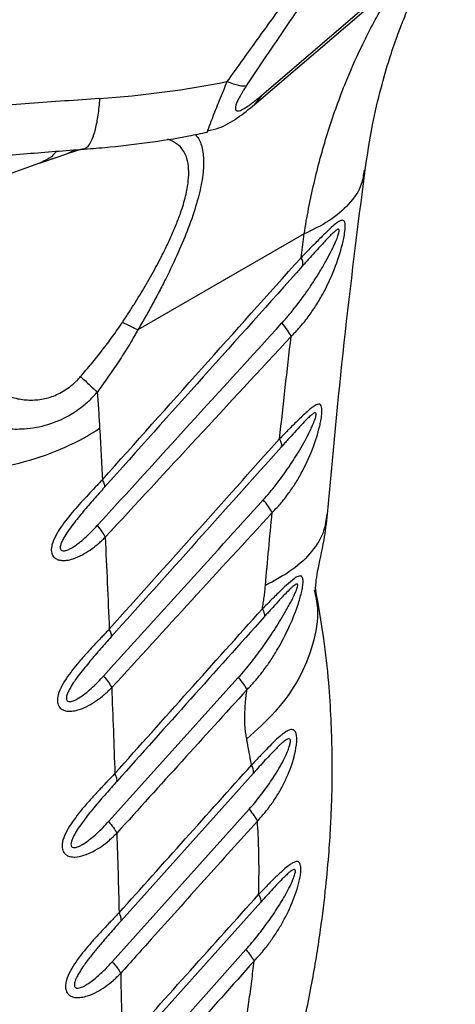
# Model space of a CAD drawing. Header units: millimetres. Extents: x 13 to 546, y 13 to 419.
# Tile 20 of 22: x 489 to 513, y 276 to 331. Entities that reach past the tile are written whole.
import ezdxf

# ---------------------------------------------------------------- set-up
doc = ezdxf.new("R2010")
doc.units = ezdxf.units.MM
doc.header["$LTSCALE"] = 2

msp = doc.modelspace()

# ---------------------------------------------------------------- linework, layer by layer
for p, q in [((502.139, 326.834), (509.455, 333.102)), ((501.716, 326.291), (509.032, 332.559)), ((502.139, 326.834), (501.715, 326.291)), ((492.071, 323.803), (491.255, 323.548)), ((491.69, 323.773), (491.255, 323.548)), ((489.708, 323.027), (490.739, 323.377)), ((490.734, 323.373), (490.306, 323.229)), ((491.255, 323.548), (490.734, 323.373)), ((487.034, 322.084), (489.926, 323.115)), ((489.902, 323.126), (489.706, 323.037)), ((504.517, 319.063), (495.209, 313.689)), ((504.342, 317.732), (504.517, 319.063)), ((493.57, 286.153), (500.832, 294.211)), ((501.679, 288.866), (494.27, 280.597)), ((493.777, 278.3), (501.434, 286.836)), ((502.084, 281.628), (494.447, 273.108)), ((493.922, 270.762), (501.255, 278.976))]:
    msp.add_line(p, q)
for centre, radius, start, end in [((503.938, 317.416), 0.513, 343.6782, 38.1285), ((501.014, 288.937), 0.669, 353.8876, 34.0469)]:
    msp.add_arc(centre, radius, start, end)
for points, knots in [([(520.321, 346.802), (520.329, 346.884), (520.356, 347.183), (520.346, 347.622), (520.287, 348.102), (520.165, 348.487), (519.981, 348.775), (519.73, 348.962), (519.417, 349.041), (519.067, 349.017), (518.697, 348.913), (518.322, 348.752), (517.844, 348.49), (517.235, 348.083), (516.455, 347.468), (515.583, 346.697), (514.632, 345.779), (513.622, 344.734), (512.494, 343.503), (511.219, 342.043), (509.793, 340.339), (508.278, 338.462), (506.676, 336.413), (505.026, 334.242), (503.388, 332.032), (501.773, 329.812), (500.729, 328.344), (500.196, 327.596)], [0, 0, 0, 0, 0.01619, 0.058783, 0.099264, 0.13771, 0.176348, 0.213082, 0.248059, 0.281445, 0.306823, 0.331469, 0.355499, 0.390655, 0.425165, 0.460998, 0.497117, 0.532329, 0.56907, 0.613836, 0.661578, 0.712706, 0.767081, 0.825536, 0.884374, 0.941032, 1, 1, 1, 1]), ([(519.269, 342.536), (519.295, 342.658), (519.348, 342.9), (519.419, 343.25), (519.483, 343.588), (519.56, 344.031), (519.64, 344.563), (519.719, 345.291), (519.748, 345.991), (519.706, 346.639), (519.578, 347.248), (519.28, 347.776), (518.76, 347.969), (518.167, 347.86), (517.625, 347.63), (516.981, 347.232), (516.24, 346.663), (515.411, 345.924), (514.514, 345.036), (513.571, 344.024), (512.274, 342.546), (510.62, 340.521), (508.658, 337.96), (506.738, 335.331), (505.185, 333.125), (503.962, 331.351), (503.062, 330.027), (502.163, 328.689), (501.576, 327.803), (501.278, 327.352)], [0, 0, 0, 0, 0.01617, 0.032066, 0.047692, 0.063049, 0.094987, 0.126007, 0.176299, 0.213968, 0.251581, 0.314094, 0.376347, 0.407402, 0.438372, 0.469288, 0.500152, 0.531014, 0.561905, 0.592845, 0.623871, 0.68606, 0.748525, 0.811187, 0.874025, 0.905011, 0.936964, 0.967916, 1, 1, 1, 1]), ([(507.93, 322.637), (508.059, 323.489), (508.298, 325.067), (508.781, 327.132), (509.254, 328.778), (509.689, 330.058), (510.033, 330.958), (510.295, 331.591), (510.485, 332.03), (510.681, 332.463), (510.978, 333.09), (511.439, 334), (511.858, 334.702), (512.09, 335.091)], [0, 0, 0, 0, 0.175704, 0.3256604, 0.4501858, 0.5495278, 0.6298273, 0.6731126, 0.7111109, 0.7440932, 0.7889899, 0.8831672, 1, 1, 1, 1]), ([(504.517, 319.063), (504.598, 319.538), (504.76, 320.496), (505.064, 321.909), (505.415, 323.313), (505.82, 324.704), (506.278, 326.08), (506.893, 327.709), (507.774, 329.689), (508.794, 331.668), (509.594, 332.845), (509.898, 333.292)], [0, 0, 0, 0, 0.08907, 0.179248, 0.270534, 0.36293, 0.456438, 0.551058, 0.703752, 0.887408, 1, 1, 1, 1]), ([(500.196, 327.596), (500.048, 327.234), (499.751, 326.511), (499.41, 325.646), (499.182, 325.052), (499.08, 324.767), (499.09, 324.78), (499.093, 324.784)], [0, 0, 0, 0, 0.218044, 0.4359521, 0.6526547, 0.8730183, 1, 1, 1, 1]), ([(501.278, 327.352), (501.184, 327.328), (501.045, 327.333), (500.678, 327.413), (500.45, 327.489), (500.196, 327.596)], [0, 0, 0, 0, 0.5, 0.5, 1, 1, 1, 1]), ([(501.278, 327.352), (501.255, 327.318), (501.211, 327.251), (501.148, 327.152), (501.078, 327.039), (501.003, 326.914), (500.902, 326.735), (500.796, 326.528), (500.707, 326.316), (500.664, 326.151), (500.663, 326.035), (500.703, 325.967), (500.804, 325.935), (501.008, 325.999), (501.274, 326.159), (501.516, 326.331), (501.712, 326.48), (501.92, 326.648), (502.065, 326.771), (502.139, 326.834)], [0, 0, 0, 0, 0.0201935, 0.0400148, 0.0595188, 0.088858, 0.117437, 0.1740586, 0.2300997, 0.2864007, 0.3437432, 0.4026115, 0.4632751, 0.5895967, 0.7219712, 0.7887738, 0.8590834, 0.9276456, 1, 1, 1, 1]), ([(493.066, 326.649), (491.771, 326.557), (490.457, 326.464), (487.84, 326.275), (486.537, 326.177), (484.637, 326.059), (484.014, 326.025), (482.798, 325.979), (482.206, 325.968), (481.072, 325.99), (480.533, 326.024), (479.776, 326.12), (479.534, 326.16), (479.059, 326.255), (478.828, 326.311), (478.595, 326.376)], [0, 0, 0, 0, 0.25, 0.25, 0.5, 0.5, 0.625, 0.625, 0.75, 0.75, 0.875, 0.875, 0.9375, 0.9375, 1, 1, 1, 1]), ([(493.066, 326.649), (493.036, 326.327), (492.978, 325.683), (492.827, 324.91), (492.637, 324.309), (492.408, 323.944), (492.229, 323.784), (492.126, 323.816), (492.113, 323.821)], [0, 0, 0, 0, 0.194401, 0.388802, 0.583203, 0.777604, 0.972005, 1, 1, 1, 1]), ([(499.101, 324.834), (499.316, 324.88), (499.908, 325.007), (500.807, 325.554), (501.426, 326.057), (501.742, 326.313)], [0, 0, 0, 0, 0.218477, 0.601137, 1, 1, 1, 1]), ([(492.066, 323.803), (492.495, 323.836), (493.731, 323.93), (495.741, 324.169), (497.659, 324.46), (498.754, 324.697), (499.096, 324.771)], [0, 0, 0, 0, 0.1780034, 0.5123465, 0.8477199, 1, 1, 1, 1]), ([(498.417, 324.629), (498.468, 324.576), (498.654, 324.389), (498.832, 323.863), (498.92, 323.036), (498.808, 321.983), (498.515, 320.761), (498.06, 319.428), (497.472, 318.009), (496.904, 316.813), (496.405, 315.838), (496.021, 315.119), (495.621, 314.399), (495.346, 313.926), (495.209, 313.689)], [0, 0, 0, 0, 0.040362, 0.144282, 0.252253, 0.358201, 0.46334, 0.572123, 0.675882, 0.786044, 0.838672, 0.89304, 0.94652, 1, 1, 1, 1]), ([(496.735, 318.207), (496.845, 318.437), (497.068, 318.901), (497.355, 319.58), (497.648, 320.356), (497.899, 321.191), (498.102, 322.297), (498.045, 323.096), (497.822, 323.626), (497.628, 323.903), (497.335, 324.177), (497.058, 324.294), (496.888, 324.366)], [0, 0, 0, 0, 0.072427, 0.146436, 0.218347, 0.328655, 0.436524, 0.644963, 0.718006, 0.793754, 0.872754, 1, 1, 1, 1]), ([(499.093, 324.784), (499.089, 324.769), (499.083, 324.75), (499.101, 324.794), (499.106, 324.805)], [0, 0, 0, 0, 0.761199, 1, 1, 1, 1]), ([(477.849, 323.711), (478.578, 323.522), (479.991, 323.155), (482.073, 323.063), (483.972, 323.133), (486.255, 323.314), (489.001, 323.575), (491.13, 323.733), (492.19, 323.812)], [0, 0, 0, 0, 0.155694, 0.301834, 0.431302, 0.550377, 0.776146, 1, 1, 1, 1]), ([(490.632, 323.691), (490.611, 323.66), (490.473, 323.461), (490.224, 323.262), (489.977, 323.158), (489.902, 323.126)], [0, 0, 0, 0, 0.11153, 0.730307, 1, 1, 1, 1]), ([(507.872, 322.638), (507.838, 322.37), (507.754, 321.694), (507.071, 320.726), (505.997, 319.776), (505.001, 319.296), (504.517, 319.063)], [0, 0, 0, 0, 0.186359, 0.47017, 0.74274, 1, 1, 1, 1]), ([(505.823, 303.359), (506.117, 306.56), (506.705, 312.963), (507.522, 319.412), (507.93, 322.637)], [0, 0, 0, 0, 0.499906, 1, 1, 1, 1]), ([(503.791, 313.323), (503.848, 313.381), (503.961, 313.496), (504.126, 313.673), (504.3, 313.865), (504.508, 314.112), (504.805, 314.496), (505.166, 315.019), (505.685, 315.894), (506.221, 317.041), (506.58, 318.144), (506.74, 318.842), (506.805, 319.217), (506.829, 319.539), (506.796, 319.719), (506.744, 319.808), (506.667, 319.839), (506.568, 319.816), (506.419, 319.742), (506.199, 319.57), (505.912, 319.306), (505.616, 319.018), (505.335, 318.737), (505.08, 318.481), (504.836, 318.234), (504.598, 317.989), (504.428, 317.818), (504.342, 317.732)], [0, 0, 0, 0, 0.020994, 0.041826, 0.062511, 0.088341, 0.125033, 0.186784, 0.250039, 0.38105, 0.499702, 0.527588, 0.5622, 0.60093, 0.624728, 0.643908, 0.664895, 0.687382, 0.708211, 0.749899, 0.795946, 0.837527, 0.874982, 0.909773, 0.93749, 0.968469, 1, 1, 1, 1]), ([(503.268, 314.075), (503.399, 314.222), (503.661, 314.516), (504.159, 315.13), (504.635, 315.775), (505.08, 316.442), (505.406, 316.965), (505.709, 317.487), (505.954, 317.943), (506.131, 318.299), (506.267, 318.591), (506.383, 318.866), (506.463, 319.101), (506.493, 319.257), (506.471, 319.329), (506.409, 319.328), (506.309, 319.27), (506.159, 319.142), (505.973, 318.96), (505.761, 318.739), (505.473, 318.429), (505.139, 318.06), (504.768, 317.648), (504.543, 317.397), (504.431, 317.271)], [0, 0, 0, 0, 0.062512, 0.125023, 0.250026, 0.314153, 0.37509, 0.441226, 0.500125, 0.533289, 0.562645, 0.598204, 0.625108, 0.641842, 0.6562, 0.670094, 0.687385, 0.714718, 0.749909, 0.783105, 0.821406, 0.892835, 0.946421, 1, 1, 1, 1]), ([(494.34, 314.107), (494.451, 314.274), (494.671, 314.61), (495.102, 315.287), (495.623, 316.14), (496.111, 317.002), (496.431, 317.606), (496.607, 317.95), (496.692, 318.122), (496.735, 318.207)], [0, 0, 0, 0, 0.125015, 0.2500307, 0.5000122, 0.749972, 0.8749818, 0.9374901, 1, 1, 1, 1]), ([(504.431, 317.271), (502.576, 315.2), (498.874, 311.065), (495.174, 306.929), (493.328, 304.864)], [0, 0, 0, 0, 0.500946, 1, 1, 1, 1]), ([(491.993, 311.069), (492.096, 311.189), (492.303, 311.429), (492.712, 311.918), (493.213, 312.541), (493.696, 313.182), (494.07, 313.706), (494.25, 313.973), (494.34, 314.107)], [0, 0, 0, 0, 0.1250064, 0.2500134, 0.5000075, 0.7499913, 0.8749975, 1, 1, 1, 1]), ([(492.935, 302.727), (494.652, 304.614), (498.096, 308.397), (501.541, 312.179), (503.268, 314.075)], [0, 0, 0, 0, 0.49876, 1, 1, 1, 1]), ([(503.791, 313.323), (503.739, 313.43), (503.667, 313.551), (503.489, 313.807), (503.384, 313.941), (503.268, 314.075)], [0, 0, 0, 0, 0.5, 0.5, 1, 1, 1, 1]), ([(495.209, 313.689), (495.166, 313.613), (495.08, 313.461), (494.907, 313.159), (494.592, 312.635), (494.125, 311.898), (493.636, 311.177), (493.233, 310.612), (493.03, 310.331), (492.928, 310.191)], [0, 0, 0, 0, 0.062505, 0.125002, 0.250002, 0.500001, 0.750001, 0.875, 1, 1, 1, 1]), ([(503.791, 313.323), (502.032, 311.425), (498.558, 307.677), (495.089, 303.925), (493.377, 302.073)], [0, 0, 0, 0, 0.506439, 1, 1, 1, 1]), ([(503.143, 307.589), (503.246, 308.543), (503.452, 310.453), (503.678, 312.366), (503.791, 313.323)], [0, 0, 0, 0, 0.5, 1, 1, 1, 1]), ([(486.397, 310.86), (486.493, 310.786), (486.686, 310.639), (487.092, 310.366), (487.648, 310.076), (488.363, 309.836), (489.127, 309.734), (489.903, 309.791), (490.672, 310.033), (491.207, 310.35), (491.537, 310.615), (491.693, 310.753), (491.845, 310.905), (491.941, 311.012), (491.993, 311.069)], [0, 0, 0, 0, 0.062538, 0.125053, 0.250068, 0.378557, 0.50018, 0.627341, 0.750126, 0.874961, 0.906221, 0.937484, 0.966701, 1, 1, 1, 1]), ([(491.993, 311.069), (492.183, 310.905), (492.36, 310.747), (492.676, 310.451), (492.814, 310.313), (492.928, 310.191)], [0, 0, 0, 0, 0.5, 0.5, 1, 1, 1, 1]), ([(484.561, 309.351), (484.603, 309.324), (484.759, 309.224), (485.078, 309.033), (485.699, 308.716), (486.617, 308.365), (487.736, 308.141), (488.95, 308.118), (490.159, 308.333), (491.286, 308.818), (492.111, 309.387), (492.581, 309.819), (492.819, 310.07), (492.896, 310.155), (492.928, 310.191)], [0, 0, 0, 0, 0.0169934, 0.0624915, 0.1249788, 0.2498808, 0.3875933, 0.4998342, 0.6475012, 0.7858644, 0.8929041, 0.964292, 0.9851256, 1, 1, 1, 1]), ([(502.724, 303.452), (502.777, 303.507), (502.883, 303.616), (503.036, 303.782), (503.2, 303.963), (503.393, 304.195), (503.672, 304.558), (504.008, 305.048), (504.491, 305.868), (504.99, 306.941), (505.32, 307.97), (505.459, 308.623), (505.512, 308.969), (505.523, 309.268), (505.477, 309.452), (505.39, 309.544), (505.264, 309.526), (505.1, 309.449), (504.889, 309.292), (504.617, 309.05), (504.337, 308.784), (504.074, 308.526), (503.834, 308.288), (503.606, 308.058), (503.382, 307.829), (503.223, 307.669), (503.143, 307.589)], [0, 0, 0, 0, 0.021051, 0.041889, 0.062529, 0.088795, 0.125066, 0.187536, 0.250115, 0.380623, 0.499727, 0.526364, 0.562237, 0.599863, 0.624779, 0.65401, 0.687303, 0.708694, 0.749834, 0.795993, 0.837589, 0.874949, 0.909338, 0.937473, 0.968384, 1, 1, 1, 1]), ([(502.226, 304.164), (502.348, 304.301), (502.591, 304.576), (503.054, 305.148), (503.496, 305.75), (503.909, 306.372), (504.212, 306.86), (504.493, 307.347), (504.719, 307.772), (504.881, 308.105), (505.004, 308.377), (505.108, 308.635), (505.176, 308.853), (505.191, 308.991), (505.159, 309.046), (505.095, 309.038), (504.998, 308.982), (504.856, 308.865), (504.637, 308.655), (504.338, 308.342), (503.981, 307.954), (503.669, 307.609), (503.425, 307.339), (503.303, 307.203), (503.242, 307.134)], [0, 0, 0, 0, 0.0625177, 0.1250334, 0.2500463, 0.3142773, 0.3751225, 0.4414025, 0.5001694, 0.5333976, 0.5626955, 0.5984102, 0.625145, 0.6415125, 0.6562308, 0.670203, 0.6874399, 0.715045, 0.7499663, 0.8069707, 0.8749712, 0.9374832, 0.9687414, 1, 1, 1, 1]), ([(493.068, 308.169), (492.487, 307.781), (491.834, 307.42), (490.41, 306.786), (489.64, 306.512), (488.033, 306.073), (487.197, 305.909), (485.518, 305.695), (484.675, 305.647), (483.855, 305.652)], [0, 0, 0, 0, 0.25, 0.25, 0.5, 0.5, 0.75, 0.75, 1, 1, 1, 1]), ([(493.609, 296.927), (495.197, 298.704), (498.374, 302.258), (501.553, 305.812), (503.143, 307.589)], [0, 0, 0, 0, 0.5, 1, 1, 1, 1]), ([(503.242, 307.134), (503.264, 307.18), (503.267, 307.242), (503.233, 307.396), (503.197, 307.488), (503.143, 307.589)], [0, 0, 0, 0, 0.5, 0.5, 1, 1, 1, 1]), ([(493.219, 305.291), (493.153, 305.222), (493.022, 305.085), (492.756, 304.808), (492.289, 304.31), (491.619, 303.577), (490.997, 302.813), (490.591, 302.161), (490.397, 301.716), (490.347, 301.375), (490.382, 301.15), (490.468, 300.976), (490.631, 300.849), (490.84, 300.779), (491.038, 300.769), (491.288, 300.788), (491.633, 300.873), (492.08, 301.071), (492.544, 301.356), (492.898, 301.628), (493.176, 301.875), (493.31, 302.007), (493.377, 302.073)], [0, 0, 0, 0, 0.031254, 0.062504, 0.124993, 0.249999, 0.375003, 0.433631, 0.499995, 0.540344, 0.562501, 0.594321, 0.625, 0.653431, 0.687498, 0.703268, 0.749995, 0.817321, 0.874992, 0.937495, 0.968275, 1, 1, 1, 1]), ([(493.219, 305.291), (493.268, 305.2), (493.303, 305.115), (493.34, 304.971), (493.342, 304.91), (493.328, 304.864)], [0, 0, 0, 0, 0.5, 0.5, 1, 1, 1, 1]), ([(493.328, 304.864), (493.23, 304.755), (493.034, 304.535), (492.641, 304.089), (492.15, 303.519), (491.662, 302.92), (491.302, 302.428), (491.093, 302.103), (490.96, 301.849), (490.892, 301.677), (490.862, 301.548), (490.859, 301.45), (490.885, 301.369), (490.963, 301.308), (491.11, 301.305), (491.289, 301.367), (491.477, 301.462), (491.829, 301.681), (492.22, 302.006), (492.637, 302.406), (492.836, 302.62), (492.935, 302.727)], [0, 0, 0, 0, 0.062511, 0.1250188, 0.2500097, 0.3750549, 0.4429491, 0.5001108, 0.5342586, 0.562636, 0.5793942, 0.5939264, 0.6096028, 0.6251343, 0.6520609, 0.6875524, 0.7165086, 0.7500636, 0.8749861, 0.9374928, 1, 1, 1, 1]), ([(502.724, 303.452), (502.673, 303.554), (502.604, 303.669), (502.435, 303.911), (502.335, 304.038), (502.226, 304.164)], [0, 0, 0, 0, 0.5, 0.5, 1, 1, 1, 1]), ([(502.724, 303.452), (501.226, 301.82), (498.229, 298.555), (495.238, 295.284), (493.742, 293.649)], [0, 0, 0, 0, 0.5, 1, 1, 1, 1]), ([(502.351, 299.37), (502.411, 300.05), (502.53, 301.409), (502.659, 302.771), (502.724, 303.452)], [0, 0, 0, 0, 0.5, 1, 1, 1, 1]), ([(505.781, 303.363), (505.745, 303.05), (505.662, 302.324), (504.993, 301.263), (503.915, 300.21), (502.873, 299.65), (502.351, 299.37)], [0, 0, 0, 0, 0.201377, 0.46759, 0.733795, 1, 1, 1, 1]), ([(505.165, 299.106), (505.165, 299.102), (505.168, 299.079), (505.155, 299.201), (505.175, 299.545), (505.302, 300.422), (505.63, 301.696), (505.768, 302.892), (505.826, 303.389)], [0, 0, 0, 0, 0.017533, 0.125319, 0.249847, 0.404613, 0.752652, 1, 1, 1, 1]), ([(501.311, 293.532), (501.364, 293.587), (501.471, 293.698), (501.627, 293.867), (501.792, 294.049), (501.99, 294.284), (502.279, 294.652), (502.629, 295.145), (503.146, 295.97), (503.694, 297.03), (504.101, 298.058), (504.302, 298.714), (504.389, 299.054), (504.45, 299.38), (504.465, 299.62), (504.445, 299.765), (504.413, 299.842), (504.365, 299.891), (504.292, 299.911), (504.164, 299.886), (503.912, 299.729), (503.552, 299.416), (503.176, 299.058), (502.883, 298.771), (502.65, 298.539), (502.422, 298.309), (502.26, 298.148), (502.179, 298.067)], [0, 0, 0, 0, 0.020994, 0.041831, 0.062521, 0.088142, 0.125046, 0.188527, 0.250078, 0.383643, 0.499911, 0.530926, 0.562433, 0.593694, 0.624954, 0.641381, 0.656215, 0.671356, 0.687472, 0.711137, 0.749928, 0.817423, 0.874955, 0.909343, 0.937478, 0.968405, 1, 1, 1, 1]), ([(500.832, 294.211), (500.958, 294.354), (501.21, 294.639), (501.693, 295.232), (502.267, 296.003), (502.915, 296.97), (503.376, 297.729), (503.664, 298.246), (503.809, 298.517), (503.94, 298.778), (504.044, 299.007), (504.11, 299.178), (504.151, 299.309), (504.166, 299.424), (504.121, 299.459), (504.057, 299.439), (503.982, 299.392), (503.887, 299.317), (503.711, 299.158), (503.428, 298.871), (503.056, 298.471), (502.728, 298.11), (502.475, 297.83), (502.348, 297.688), (502.285, 297.618)], [0, 0, 0, 0, 0.062512, 0.125024, 0.250034, 0.375041, 0.500032, 0.532875, 0.562549, 0.597049, 0.625056, 0.642289, 0.656331, 0.672415, 0.687303, 0.698867, 0.712844, 0.729767, 0.749939, 0.805383, 0.874982, 0.937488, 0.968744, 1, 1, 1, 1]), ([(505.086, 299.129), (505.159, 298.787), (505.369, 297.797), (505.076, 296.08), (504.275, 294.125), (503.013, 292.319), (501.862, 291.281), (501.303, 290.777)], [0, 0, 0, 0, 0.121689, 0.352455, 0.578413, 0.795341, 1, 1, 1, 1]), ([(502.179, 298.067), (502.197, 298.177), (502.233, 298.397), (502.281, 298.725), (502.314, 298.995), (502.337, 299.21), (502.346, 299.316), (502.351, 299.37)], [0, 0, 0, 0, 0.250002, 0.500002, 0.75, 0.874999, 1, 1, 1, 1]), ([(504.232, 273.632), (504.472, 274.73), (504.923, 276.793), (505.389, 279.657), (505.702, 282.099), (505.893, 284.124), (506.001, 285.748), (506.06, 287.094), (506.094, 288.483), (506.093, 290.069), (506.036, 291.956), (505.891, 294.087), (505.631, 296.554), (505.319, 298.268), (505.15, 299.197)], [0, 0, 0, 0, 0.121826, 0.22896, 0.321288, 0.398689, 0.461057, 0.509106, 0.555093, 0.623069, 0.695291, 0.778259, 0.879732, 1, 1, 1, 1]), ([(493.919, 288.838), (495.295, 290.376), (498.048, 293.451), (500.802, 296.528), (502.179, 298.067)], [0, 0, 0, 0, 0.5, 1, 1, 1, 1]), ([(502.179, 298.067), (502.231, 297.969), (502.267, 297.88), (502.303, 297.727), (502.302, 297.665), (502.285, 297.618)], [0, 0, 0, 0, 0.5, 0.5, 1, 1, 1, 1]), ([(493.609, 296.927), (493.543, 296.857), (493.411, 296.716), (493.218, 296.518), (493.015, 296.307), (492.745, 296.018), (492.397, 295.642), (491.868, 295.048), (491.241, 294.269), (490.767, 293.464), (490.685, 292.949), (490.719, 292.745), (490.77, 292.612), (490.858, 292.499), (490.987, 292.405), (491.174, 292.337), (491.384, 292.323), (491.64, 292.346), (491.985, 292.433), (492.428, 292.628), (492.898, 292.917), (493.259, 293.197), (493.54, 293.45), (493.675, 293.582), (493.742, 293.649)], [0, 0, 0, 0, 0.031486, 0.062541, 0.089313, 0.125082, 0.187595, 0.250147, 0.372324, 0.499541, 0.544125, 0.562067, 0.583671, 0.604615, 0.624716, 0.652934, 0.687247, 0.707139, 0.749904, 0.815605, 0.874959, 0.937467, 0.968554, 1, 1, 1, 1]), ([(493.719, 296.494), (493.733, 296.541), (493.731, 296.602), (493.694, 296.749), (493.659, 296.835), (493.609, 296.927)], [0, 0, 0, 0, 0.5, 0.5, 1, 1, 1, 1]), ([(493.719, 296.494), (493.62, 296.383), (493.421, 296.16), (493.023, 295.707), (492.524, 295.129), (492.029, 294.521), (491.663, 294.022), (491.45, 293.692), (491.313, 293.434), (491.24, 293.259), (491.206, 293.127), (491.198, 293.025), (491.217, 292.937), (491.289, 292.865), (491.438, 292.856), (491.687, 292.939), (492.12, 293.194), (492.568, 293.568), (492.99, 293.975), (493.191, 294.193), (493.292, 294.302)], [0, 0, 0, 0, 0.062512, 0.125021, 0.250014, 0.37506, 0.442786, 0.500114, 0.534189, 0.56264, 0.579404, 0.593931, 0.60984, 0.625139, 0.6518, 0.687525, 0.750087, 0.874985, 0.937492, 1, 1, 1, 1]), ([(500.832, 294.211), (500.936, 294.091), (501.031, 293.97), (501.193, 293.74), (501.261, 293.63), (501.311, 293.532)], [0, 0, 0, 0, 0.5, 0.5, 1, 1, 1, 1]), ([(501.311, 293.532), (500.096, 292.195), (497.667, 289.52), (495.241, 286.84), (494.029, 285.501)], [0, 0, 0, 0, 0.5, 1, 1, 1, 1]), ([(501.303, 290.777), (501.285, 290.881), (501.25, 291.087), (501.202, 291.517), (501.185, 292.084), (501.218, 292.679), (501.264, 293.163), (501.295, 293.409), (501.311, 293.532)], [0, 0, 0, 0, 0.125003, 0.250006, 0.500011, 0.749998, 0.875, 1, 1, 1, 1]), ([(501.903, 286.177), (501.973, 286.253), (502.111, 286.405), (502.303, 286.627), (502.497, 286.867), (502.743, 287.201), (503.038, 287.649), (503.349, 288.206), (503.621, 288.785), (503.837, 289.36), (504.012, 289.976), (504.107, 290.519), (504.104, 290.921), (504.06, 291.111), (504, 291.224), (503.924, 291.285), (503.831, 291.306), (503.697, 291.289), (503.521, 291.2), (503.33, 291.062), (503.09, 290.864), (502.787, 290.579), (502.453, 290.241), (502.181, 289.962), (501.977, 289.747), (501.779, 289.534), (501.638, 289.386), (501.568, 289.312)], [0, 0, 0, 0, 0.0314114, 0.0624954, 0.0894746, 0.1249924, 0.1874245, 0.2499678, 0.3137421, 0.374945, 0.4278181, 0.4998758, 0.5359566, 0.5623791, 0.5823152, 0.6032564, 0.625001, 0.6475771, 0.6874912, 0.7243185, 0.7500554, 0.8112303, 0.8750246, 0.909517, 0.9375117, 0.9686155, 1, 1, 1, 1]), ([(501.568, 289.312), (501.558, 289.374), (501.538, 289.497), (501.504, 289.68), (501.468, 289.861), (501.42, 290.103), (501.374, 290.345), (501.331, 290.591), (501.312, 290.715), (501.303, 290.777)], [0, 0, 0, 0, 0.125, 0.249999, 0.374999, 0.499999, 0.75, 0.875, 1, 1, 1, 1]), ([(501.434, 286.836), (501.541, 286.959), (501.756, 287.203), (502.166, 287.712), (502.651, 288.377), (503.077, 289.054), (503.353, 289.565), (503.501, 289.869), (503.62, 290.145), (503.707, 290.391), (503.748, 290.57), (503.752, 290.666), (503.744, 290.726), (503.704, 290.801), (503.587, 290.774), (503.437, 290.679), (503.284, 290.554), (503.122, 290.405), (502.918, 290.206), (502.651, 289.93), (502.331, 289.587), (502.004, 289.228), (501.787, 288.987), (501.679, 288.866)], [0, 0, 0, 0, 0.062493, 0.124983, 0.249939, 0.374965, 0.424943, 0.465516, 0.500055, 0.535532, 0.562575, 0.570665, 0.578287, 0.593992, 0.62508, 0.652841, 0.687539, 0.716985, 0.750031, 0.809097, 0.875021, 0.93751, 1, 1, 1, 1]), ([(493.919, 288.838), (493.852, 288.767), (493.719, 288.625), (493.524, 288.425), (493.319, 288.212), (493.045, 287.921), (492.693, 287.54), (492.156, 286.937), (491.52, 286.149), (491.06, 285.369), (490.952, 284.849), (490.965, 284.633), (491.025, 284.469), (491.107, 284.347), (491.237, 284.245), (491.429, 284.171), (491.753, 284.148), (492.198, 284.24), (492.698, 284.462), (493.174, 284.756), (493.541, 285.041), (493.824, 285.298), (493.96, 285.433), (494.029, 285.501)], [0, 0, 0, 0, 0.031514, 0.062553, 0.089371, 0.125107, 0.187496, 0.250196, 0.373289, 0.499671, 0.530843, 0.562286, 0.582383, 0.603264, 0.624894, 0.652913, 0.687441, 0.749854, 0.814877, 0.874934, 0.937455, 0.968534, 1, 1, 1, 1]), ([(494.03, 288.398), (494.044, 288.447), (494.042, 288.509), (494.004, 288.658), (493.969, 288.744), (493.919, 288.838)], [0, 0, 0, 0, 0.5, 0.5, 1, 1, 1, 1]), ([(494.03, 288.398), (493.93, 288.286), (493.728, 288.06), (493.324, 287.6), (492.818, 287.013), (492.316, 286.396), (491.944, 285.89), (491.727, 285.555), (491.585, 285.294), (491.51, 285.116), (491.471, 284.981), (491.458, 284.876), (491.471, 284.782), (491.538, 284.7), (491.688, 284.682), (491.874, 284.743), (492.069, 284.84), (492.304, 284.986), (492.601, 285.208), (492.935, 285.501), (493.264, 285.82), (493.468, 286.042), (493.57, 286.153)], [0, 0, 0, 0, 0.062513, 0.125023, 0.250023, 0.375005, 0.442603, 0.500055, 0.53403, 0.56258, 0.579345, 0.593872, 0.609999, 0.625077, 0.651647, 0.687437, 0.716222, 0.749949, 0.807951, 0.874982, 0.937491, 1, 1, 1, 1]), ([(501.434, 286.836), (501.535, 286.719), (501.628, 286.602), (501.787, 286.379), (501.853, 286.273), (501.903, 286.177)], [0, 0, 0, 0, 0.5, 0.5, 1, 1, 1, 1]), ([(501.903, 286.177), (500.91, 285.074), (498.925, 282.868), (496.942, 280.658), (495.951, 279.553)], [0, 0, 0, 0, 0.5, 1, 1, 1, 1]), ([(501.989, 283.039), (501.99, 283.305), (501.992, 283.839), (501.977, 284.628), (501.95, 285.409), (501.919, 285.921), (501.903, 286.177)], [0, 0, 0, 0, 0.249999, 0.5, 0.750001, 1, 1, 1, 1]), ([(501.714, 278.338), (501.786, 278.415), (501.93, 278.569), (502.127, 278.791), (502.329, 279.035), (502.592, 279.375), (502.91, 279.828), (503.373, 280.579), (503.858, 281.555), (504.187, 282.52), (504.309, 283.129), (504.339, 283.404), (504.335, 283.615), (504.307, 283.759), (504.248, 283.865), (504.144, 283.923), (503.987, 283.891), (503.807, 283.794), (503.57, 283.625), (503.246, 283.345), (502.901, 283.012), (502.611, 282.726), (502.399, 282.511), (502.189, 282.295), (502.044, 282.146), (501.97, 282.07)], [0, 0, 0, 0, 0.031412, 0.062531, 0.088255, 0.125069, 0.188955, 0.25012, 0.380198, 0.499654, 0.531215, 0.562256, 0.585551, 0.606517, 0.624925, 0.652842, 0.687363, 0.719149, 0.749872, 0.807887, 0.874941, 0.908385, 0.937469, 0.968442, 1, 1, 1, 1]), ([(501.255, 278.976), (501.368, 279.106), (501.596, 279.366), (502.034, 279.903), (502.558, 280.601), (503.053, 281.343), (503.418, 281.953), (503.674, 282.424), (503.864, 282.819), (503.976, 283.115), (504.02, 283.279), (504.03, 283.377), (504.016, 283.437), (503.983, 283.463), (503.932, 283.46), (503.863, 283.43), (503.761, 283.363), (503.621, 283.248), (503.407, 283.048), (503.12, 282.757), (502.78, 282.395), (502.429, 282.011), (502.199, 281.756), (502.084, 281.628)], [0, 0, 0, 0, 0.062507, 0.125012, 0.250007, 0.375034, 0.441951, 0.500064, 0.56252, 0.593749, 0.61101, 0.624958, 0.63494, 0.644936, 0.65621, 0.67037, 0.687451, 0.715633, 0.749965, 0.807496, 0.874992, 0.937496, 1, 1, 1, 1]), ([(501.97, 282.07), (501.975, 282.232), (501.984, 282.557), (501.987, 282.878), (501.989, 283.039)], [0, 0, 0, 0, 0.5, 1, 1, 1, 1]), ([(494.158, 281.042), (494.09, 280.97), (493.955, 280.827), (493.758, 280.626), (493.55, 280.41), (493.274, 280.117), (492.917, 279.732), (492.369, 279.116), (491.723, 278.319), (491.259, 277.529), (491.146, 277.006), (491.153, 276.784), (491.21, 276.613), (491.291, 276.486), (491.42, 276.379), (491.612, 276.3), (491.832, 276.283), (492.096, 276.305), (492.449, 276.393), (492.899, 276.592), (493.38, 276.891), (493.752, 277.182), (494.038, 277.442), (494.175, 277.579), (494.244, 277.648)], [0, 0, 0, 0, 0.031538, 0.062559, 0.089393, 0.125118, 0.187392, 0.250219, 0.375894, 0.499584, 0.530656, 0.562105, 0.582624, 0.6035, 0.624586, 0.652583, 0.687145, 0.708289, 0.749829, 0.814438, 0.874923, 0.937449, 0.968513, 1, 1, 1, 1]), ([(494.27, 280.597), (494.284, 280.646), (494.281, 280.71), (494.243, 280.861), (494.208, 280.948), (494.158, 281.042)], [0, 0, 0, 0, 0.5, 0.5, 1, 1, 1, 1]), ([(494.27, 280.597), (494.174, 280.489), (493.981, 280.274), (493.69, 279.943), (493.4, 279.61), (493.144, 279.309), (492.923, 279.043), (492.733, 278.812), (492.547, 278.577), (492.356, 278.328), (492.205, 278.119), (492.092, 277.955), (492.045, 277.883), (492.022, 277.847)], [0, 0, 0, 0, 0.1249979, 0.2500019, 0.3765342, 0.5000046, 0.5829168, 0.6666776, 0.7500063, 0.8333389, 0.9285706, 0.9642854, 1, 1, 1, 1]), ([(491.721, 276.847), (491.74, 276.838), (491.777, 276.819), (491.869, 276.816), (491.985, 276.841), (492.128, 276.899), (492.308, 276.993), (492.54, 277.144), (492.89, 277.415), (493.229, 277.725), (493.547, 278.047), (493.701, 278.215), (493.777, 278.3)], [0, 0, 0, 0, 0.031225, 0.06251, 0.124909, 0.182857, 0.249943, 0.365286, 0.50001, 0.749975, 0.874988, 1, 1, 1, 1]), ([(493.777, 278.3), (493.878, 278.184), (493.97, 278.068), (494.128, 277.847), (494.194, 277.743), (494.244, 277.648)], [0, 0, 0, 0, 0.5, 0.5, 1, 1, 1, 1]), ([(501.714, 278.338), (500.494, 276.968), (498.052, 274.228), (495.615, 271.484), (494.397, 270.111)], [0, 0, 0, 0, 0.5, 1, 1, 1, 1]), ([(501.035, 273.731), (501.07, 273.925), (501.141, 274.315), (501.276, 275.09), (501.43, 276.055), (501.56, 277.011), (501.653, 277.771), (501.694, 278.149), (501.714, 278.338)], [0, 0, 0, 0, 0.125, 0.25, 0.5, 0.75, 0.875, 1, 1, 1, 1]), ([(492.022, 277.847), (491.998, 277.81), (491.95, 277.734), (491.883, 277.62), (491.818, 277.504), (491.78, 277.425), (491.762, 277.385)], [0, 0, 0, 0, 0.250008, 0.4999958, 0.7500147, 1, 1, 1, 1]), ([(491.654, 277.034), (491.653, 277.013), (491.651, 276.971), (491.662, 276.935), (491.667, 276.917)], [0, 0, 0, 0, 0.500216, 1, 1, 1, 1]), ([(491.762, 277.385), (491.749, 277.356), (491.723, 277.298), (491.691, 277.21), (491.665, 277.121), (491.658, 277.063), (491.654, 277.034)], [0, 0, 0, 0, 0.2500453, 0.5000682, 0.750137, 1, 1, 1, 1]), ([(491.667, 276.917), (491.673, 276.903), (491.686, 276.875), (491.709, 276.856), (491.721, 276.847)], [0, 0, 0, 0, 0.500042, 1, 1, 1, 1])]:
    msp.add_open_spline(points, degree=3, knots=knots)
for points in [[(493.066, 326.649), (495.524, 326.823), (497.919, 327.141), (500.196, 327.596)], [(493.219, 305.291), (496.922, 309.441), (500.63, 313.588), (504.342, 317.732)], [(495.209, 313.689), (494.971, 313.796), (494.672, 313.94), (494.34, 314.107)], [(492.928, 310.191), (492.955, 309.857), (493.009, 309.188), (493.048, 308.509), (493.068, 308.169)], [(493.068, 308.169), (493.093, 307.69), (493.145, 306.732), (493.194, 305.771), (493.219, 305.291)], [(503.242, 307.134), (501.655, 305.361), (498.48, 301.814), (495.306, 298.268), (493.719, 296.494)], [(493.292, 294.302), (494.78, 295.946), (497.757, 299.235), (500.737, 302.521), (502.226, 304.164)], [(492.935, 302.727), (493.129, 302.493), (493.286, 302.262), (493.377, 302.073)], [(493.377, 302.073), (493.418, 301.218), (493.498, 299.508), (493.572, 297.788), (493.609, 296.927)], [(502.285, 297.618), (500.909, 296.081), (498.157, 293.007), (495.406, 289.935), (494.03, 288.398)], [(493.292, 294.302), (493.488, 294.069), (493.648, 293.837), (493.742, 293.649)], [(493.742, 293.649), (493.773, 292.849), (493.835, 291.25), (493.891, 289.642), (493.919, 288.838)], [(494.158, 281.042), (495.393, 282.42), (497.862, 285.175), (500.333, 287.933), (501.568, 289.312)], [(493.57, 286.153), (493.769, 285.92), (493.931, 285.689), (494.029, 285.501)], [(494.029, 285.501), (494.051, 284.759), (494.097, 283.276), (494.137, 281.787), (494.158, 281.042)], [(494.333, 273.559), (495.606, 274.977), (498.151, 277.813), (500.697, 280.651), (501.97, 282.07)], [(501.97, 282.07), (502.068, 281.884), (502.108, 281.728), (502.084, 281.628)], [(495.951, 279.553), (495.382, 278.918), (494.813, 278.283), (494.244, 277.648)], [(501.255, 278.976), (501.452, 278.75), (501.615, 278.524), (501.714, 278.338)], [(494.244, 277.648), (494.26, 276.968), (494.291, 275.608), (494.319, 274.242), (494.333, 273.559)]]:
    msp.add_open_spline(points, degree=3)

doc.saveas('drawing.dxf')
